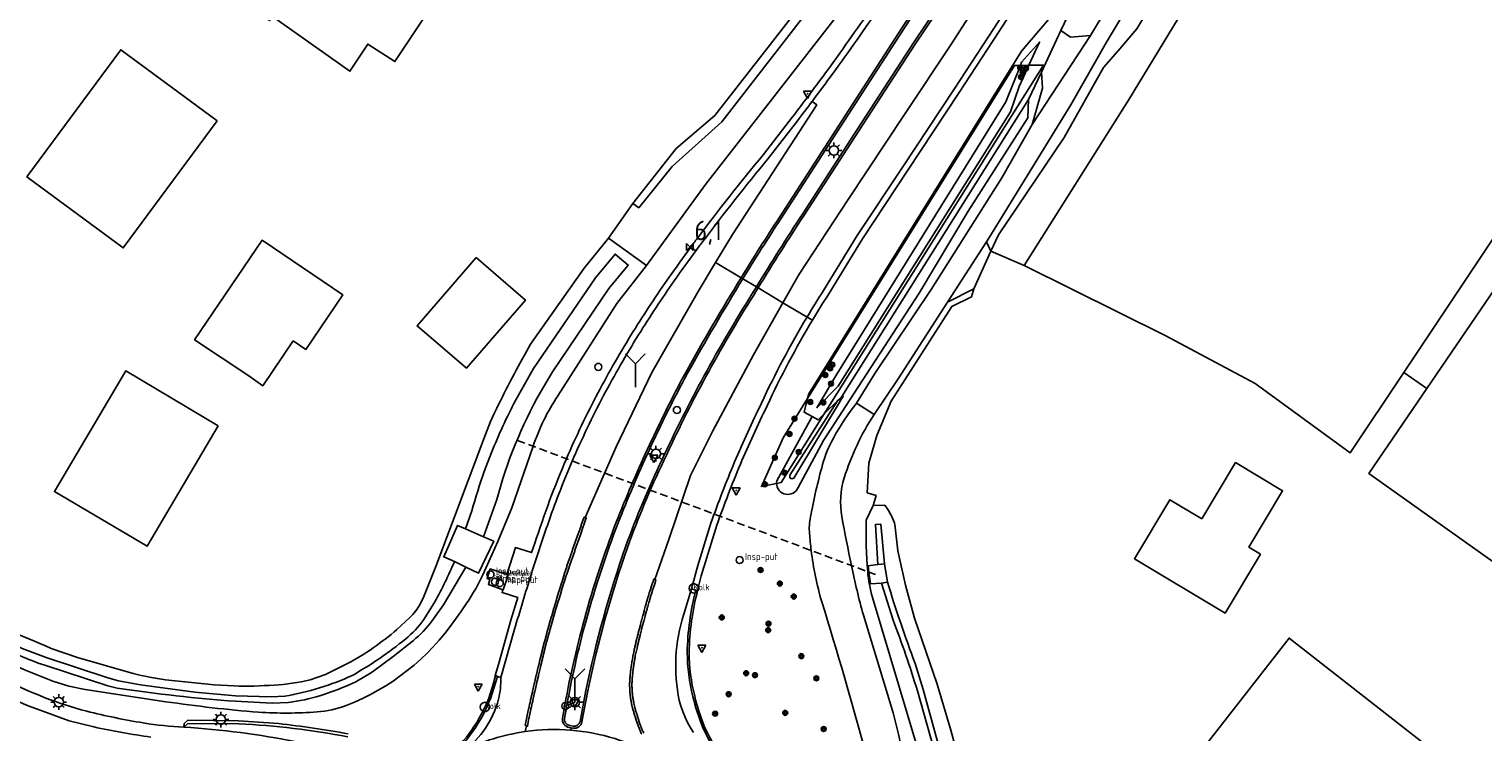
# Model space of a CAD drawing. Extents: x 165936 to 168762, y 445225 to 450407.
# Tile 10 of 69: x 166248 to 166434, y 445532 to 445622. Entities that reach past the tile are written whole.
import ezdxf

# ---------------------------------------------------------------- set-up
doc = ezdxf.new("R2010")
doc.units = 0
doc.header["$LTSCALE"] = 4
doc.linetypes.add('STIPPELFIJN', pattern=[0.375, 0.25, -0.125])
doc.layers.get('0').update_dxf_attribs({"linetype": 'CONTINUOUS'})
for name, color, linetype in [('G_BTD', 3, 'CONTINUOUS'), ('G_OTD', 32, 'CONTINUOUS'), ('G_OWG', 6, 'CONTINUOUS'), ('G_OWT', 6, 'CONTINUOUS'), ('G_PND', 1, 'CONTINUOUS'), ('G_WGD', 7, 'CONTINUOUS'), ('G_WGI', 1, 'CONTINUOUS'), ('G_WTD', 5, 'CONTINUOUS'), ('LKWDUP', 5, 'CONTINUOUS'), ('PPALHM', 10, 'CONTINUOUS'), ('PVGO', 102, 'CONTINUOUS')]:
    doc.layers.add(name, color=color, linetype=linetype)
for name, color, linetype, true_color in [('PBRD', 7, 'CONTINUOUS', 0xbd2877), ('PPAL', 7, 'CONTINUOUS', 0xbd2877), ('PPUT', 7, 'CONTINUOUS', 0xbd2877)]:
    doc.layers.add(name, color=color, linetype=linetype, true_color=true_color)
doc.styles.add('ISO', font='ISO')
doc.styles.get("Standard").update_dxf_attribs({"font": 'ISO'})

# ---------------------------------------------------------------- blocks, each defined once
blk = doc.blocks.new('boom')
at = {"color": 0}
for radius in [0.315, 0.225, 0.135]:
    blk.add_circle((0, 0), radius, dxfattribs=at)
blk = doc.blocks.new('lichtmast')
at = {"color": 0}
for p, q in [((-0.6, 0), (-1, 0)), ((-0.71, 0.71), (-0.42, 0.42)), ((0, 0.6), (0, 1)), ((0.42, 0.42), (0.71, 0.71)), ((0.6, 0), (1, 0)), ((-0.42, -0.42), (-0.71, -0.71)), ((0, -0.6), (0, -1)), ((0.42, -0.42), (0.71, -0.71))]:
    blk.add_line(p, q, dxfattribs=at)
blk.add_circle((0, 0), 0.6, dxfattribs=at)
blk = doc.blocks.new('verkeersbord-pl')
at = {"linetype": 'Continuous'}
blk.add_circle((0, 0), 0.03, dxfattribs=at)
blk = doc.blocks.new('verkeersbord')
at = {"color": 0}
for p, q in [((0.5, 0.32), (-0.5, 0.32)), ((-0.5, 0.32), (0, -0.6)), ((0, -0.6), (0.5, 0.32))]:
    blk.add_line(p, q, dxfattribs=at)
blk = doc.blocks.new('klok')
at = {"color": 0}
blk.add_circle((0, 0), 0.45, dxfattribs=at)
at = {"style": 'ISO'}
blk.add_attdef('KLOK', (0.7, 0), '', height=0.9, dxfattribs=at)
blk = doc.blocks.new('aanduidingsbord')
at = {"color": 0}
for p, q in [((-0.81, -0.33), (0, 0)), ((-1.45, -0.5), (-1.01, -0.5))]:
    blk.add_line(p, q, dxfattribs=at)
blk.add_circle((-1.23, -0.5), 0.45, dxfattribs=at)
blk = doc.blocks.new('wegwijzer')
at = {"color": 0}
for q in [(-0.424, 1.424), (0.424, 1.424), (0, 0)]:
    blk.add_line((0, 1), q, dxfattribs=at)
blk = doc.blocks.new('kolk')
at = {"color": 0}
blk.add_circle((0, 0), 0.6, dxfattribs=at)
at = {"color": 0, "linetype": 'Continuous', "style": 'ISO'}
blk.add_attdef('KOLK', (-0.04, -0.26), '', height=0.8, dxfattribs=at)
blk = doc.blocks.new('kilometerpaal')
at = {"color": 0}
for p, q in [((-0.44, 0.44), (0.44, -0.44)), ((-0.44, -0.44), (-0.44, 0.44)), ((0.44, 0.44), (-0.44, -0.44)), ((0.44, -0.44), (0.44, 0.44))]:
    blk.add_line(p, q, dxfattribs=at)
at = {"color": 0, "style": 'ISO'}
blk.add_attdef('KILOMETERPAAL', (0.59, 0.87), '', height=2.5, dxfattribs=at)
blk = doc.blocks.new('verkeersteller')
at = {"color": 0}
blk.add_circle((0, 0), 0.45, dxfattribs=at)
blk = doc.blocks.new('waterleidingput')
at = {"linetype": 'ByBlock', "lineweight": -2}
h = blk.add_hatch(color=0, dxfattribs=at)
h.dxf.hatch_style = 1
edge = h.paths.add_edge_path()
edge.add_spline(control_points=[(0.44, 0), (0.44, 0.04), (0.43, 0.09), (0.36, 0.2), (0.28, 0.26), (0.09, 0.32), (-0.02, 0.33), (-0.22, 0.29), (-0.31, 0.24), (-0.42, 0.12), (-0.44, 0.06), (-0.44, -0.06), (-0.42, -0.12), (-0.33, -0.22), (-0.28, -0.26), (-0.1, -0.33), (0.04, -0.33), (0.27, -0.27), (0.37, -0.2), (0.43, -0.08), (0.44, -0.04), (0.44, 0)], knot_values=[0, 0, 0, 0, 0.380029, 0.380029, 1.118666, 1.118666, 1.857303, 1.857303, 2.59594, 2.59594, 3.13294, 3.13294, 3.66994, 3.66994, 4.20694, 4.20694, 5.079565, 5.079565, 5.952189, 5.952189, 6.283185, 6.283185, 6.283185, 6.283185], degree=3, periodic=0)
edge = h.paths.add_edge_path(flags=16)
edge.add_ellipse((0, 0), major_axis=(0.392, 0), ratio=0.689655, start_angle=0, end_angle=360)
h = blk.add_hatch(color=0, dxfattribs=at)
h.dxf.hatch_style = 1
h.paths.add_polyline_path([(-0.05, -0.09, -0.141608), (-0.09, -0.05), (-0.1, -0.09), (-0.17, 0.17), (-0.22, 0.17), (-0.13, -0.17), (-0.08, -0.17)])
at = {"linetype": 'ByBlock', "lineweight": -2, "true_color": 0x104b6e}
h = blk.add_hatch(color=156, dxfattribs=at)
h.dxf.hatch_style = 1
h.paths.add_polyline_path([(0.1, 0, 1), (-0.1, 0, 1)])
at = {"linetype": 'ByBlock', "lineweight": -2}
h = blk.add_hatch(color=0, dxfattribs=at)
h.dxf.hatch_style = 1
h.paths.add_polyline_path([(0.02, 0.17), (-0.03, 0.17), (-0.05, 0.09, -0.269854), (0.05, 0.09)])
h = blk.add_hatch(color=0, dxfattribs=at)
h.dxf.hatch_style = 1
h.paths.add_polyline_path([(0.23, 0.17), (0.17, 0.17), (0.1, -0.09), (0.09, -0.05, -0.141608), (0.05, -0.09), (0.07, -0.17), (0.12, -0.17)])
at = {"color": 0, "linetype": 'ByBlock', "lineweight": -2}
blk.add_attdef('WATERLEIDINGPUT', (0.5, 0.35), '', height=0.5, dxfattribs=at)

msp = doc.modelspace()

# ---------------------------------------------------------------- linework, layer by layer
at = {"layer": 'G_BTD', "linetype": 'Continuous', "transparency": 33554687}
for points in [[(166375.199, 445591.351), (166388.56, 445612.518), (166418.062, 445661.069), (166457.617, 445724.833), (166486.021, 445767.661)], [(166423.748, 445577.691), (166458.675, 445630.113), (166530.749, 445736.83), (166486.021, 445767.661)], [(166591.737, 445694.863), (166587.862, 445697.462), (166534.767, 445734.06), (166426.689, 445575.625)]]:
    msp.add_lwpolyline(points, dxfattribs=at)
at = {"layer": 'G_OTD', "linetype": 'Continuous', "transparency": 33554687}
for points in [[(166331.924, 445674.974), (166331.473, 445675.084), (166326.85, 445660.443), (166322.055, 445663.702), (166311.015, 445648.711), (166313.767, 445646.903), (166304.023, 445633.258), (166304.839, 445632.687), (166294.71, 445617.429), (166291.243, 445619.684), (166288.963, 445616.193), (166279.053, 445623.197), (166278.663, 445622.684), (166255.423, 445639.287), (166266.439, 445655.436), (166254.828, 445663.822), (166273.266, 445689.544), (166276.14, 445693.577), (166278.926, 445697.533), (166284.489, 445705.148)], [(166370.944, 445593.186), (166375.199, 445591.351)], [(166375.199, 445591.351), (166393.323, 445582.355), (166404.729, 445576.276), (166416.9, 445567.413), (166423.748, 445577.691)], [(166423.748, 445577.691), (166426.689, 445575.625)], [(166449.817, 445477.145), (166442.898, 445481.52), (166462.823, 445512.454), (166461.913, 445513.027), (166459.213, 445514.826), (166468.441, 445528.888), (166466.014, 445530.369), (166466.548, 445531.233), (166464.332, 445532.752), (166419.282, 445564.767), (166426.689, 445575.625)]]:
    msp.add_lwpolyline(points, dxfattribs=at)
at = {"layer": 'G_OWG', "linetype": 'Continuous', "transparency": 33554687}
for points in [[(166370.358, 445659.229), (166350.165, 445629.196), (166335.627, 445610.562), (166330.7, 445606.34), (166325.157, 445599.307)], [(166388.911, 445647.87), (166383.379, 445638.995), (166377.595, 445629.973), (166371.972, 445621.233), (166366.894, 445613.476), (166360.335, 445603.54), (166354.514, 445594.762), (166350.206, 445587.746)], [(166401.599, 445640.923), (166399.993, 445638.907), (166389.609, 445621.629), (166387.165, 445618.78), (166385.35, 445616.687), (166380.291, 445607.746), (166371.915, 445595.289), (166370.944, 445593.186)], [(166361.404, 445637.869), (166352.225, 445624.503), (166334.444, 445601.731), (166326.873, 445591.38)], [(166325.157, 445599.307), (166325.908, 445598.738), (166330.196, 445604.01), (166336.546, 445609.73), (166351.159, 445628.599)], [(166347.505, 445574.361), (166347.655, 445574.952), (166374.864, 445618.772), (166378.301, 445622.814), (166381.32, 445624.417), (166379.896, 445621.4)], [(166377.392, 445616.093), (166379.896, 445621.4)], [(166379.896, 445621.4), (166381.13, 445620.538), (166383.683, 445620.782)], [(166374.706, 445616.95), (166374.863, 445617.342), (166377.176, 445619.94), (166375.795, 445616.962)], [(166347.505, 445574.361), (166373.94, 445616.942), (166374.706, 445616.95)], [(166374.706, 445616.95), (166372.837, 445612.271), (166351.245, 445577.455), (166348.686, 445573.181), (166351.413, 445575.941), (166373.455, 445611.001), (166374.545, 445614.265), (166375.795, 445616.962)], [(166375.795, 445616.962), (166377.651, 445616.982), (166349.619, 445572.378)], [(166374.706, 445616.95), (166375.795, 445616.962)], [(166377.392, 445616.093), (166375.744, 445612.601)], [(166376.213, 445609.374), (166377.538, 445614.057), (166377.392, 445616.093)], [(166375.744, 445612.601), (166375.648, 445610.242), (166368.018, 445598.312), (166361.758, 445587.816), (166353.911, 445575.761), (166349.52, 445568.992), (166346.275, 445562.988)], [(166375.744, 445612.601), (166351.854, 445574.597), (166351.319, 445574.066)], [(166341.836, 445605.537), (166345.57, 445610.357)], [(166322.036, 445594.852), (166325.157, 445599.307)], [(166332.523, 445593.671), (166333.213, 445593.259)], [(166339.221, 445589.672), (166339, 445589.804)], [(166340.954, 445588.637), (166339.221, 445589.672)], [(166341.175, 445588.505), (166340.954, 445588.637)], [(166368.746, 445588.383), (166368.449, 445587.335), (166365.923, 445586.101), (166358.182, 445574.026), (166356.356, 445569.62), (166356.097, 445568.736), (166355.319, 445566.086), (166355.122, 445562.29), (166356.25, 445561.952), (166355.89, 445560.679)], [(166348.111, 445584.364), (166347.424, 445584.774)], [(166343.52, 445563.505), (166341.599, 445563.094), (166344.368, 445569.308), (166347.505, 445574.361)], [(166347.505, 445574.361), (166347.061, 445572.608), (166348.06, 445572.047)], [(166343.52, 445563.505), (166344.124, 445563.634), (166349.619, 445572.378)], [(166349.619, 445572.378), (166348.843, 445571.608), (166348.06, 445572.047)], [(166349.619, 445572.378), (166351.319, 445574.066)], [(166343.556, 445563.841), (166348.06, 445572.047)], [(166316.646, 445566.652), (166316.648, 445566.655)], [(166335.884, 445558.144), (166333.896, 445551.685), (166333.432, 445549.826)], [(166309.029, 445551.831), (166310.124, 445555.284), (166312.203, 445554.662), (166312.62, 445555.864)], [(166308.539, 445549.905), (166306.677, 445550.581), (166306.869, 445551.218), (166306.507, 445551.359), (166306.917, 445552.568), (166309.029, 445551.831)], [(166308.539, 445549.905), (166308.579, 445549.89), (166309.205, 445551.77), (166309.029, 445551.831)], [(166307.586, 445538.924), (166307.534, 445538.944), (166307.952, 445540.333), (166309.562, 445546.019), (166310.42, 445548.898), (166308.417, 445549.531), (166308.539, 445549.905)], [(166333.186, 445549.869), (166332.64, 445550.014)], [(166333.186, 445549.869), (166333.432, 445549.826)], [(166307.854, 445538.819), (166307.586, 445538.924)], [(166306.924, 445535.967), (166307.854, 445538.819)], [(166307.854, 445538.819), (166308.248, 445538.665)], [(166267.724, 445532.343), (166267.779, 445532.805), (166268.242, 445533.238), (166274.721, 445533.16), (166279.818, 445532.801)], [(166267.724, 445532.343), (166268.204, 445532.778), (166269.3, 445532.818), (166274.736, 445532.751)]]:
    msp.add_lwpolyline(points, dxfattribs=at)
for points in [[(166350.065, 445616.374, 0.0039047), (166356.153, 445624.941)], [(166345.57, 445610.357, 0.0049261), (166350.065, 445616.374)], [(166333.396, 445594.848, -0.0119718), (166341.836, 445605.537)], [(166332.523, 445593.671, -0.0020508), (166333.396, 445594.848)], [(166329.778, 445589.86, -0.0054947), (166332.523, 445593.671)], [(166325.198, 445582.922, -0.0126777), (166329.778, 445589.86)], [(166350.206, 445587.746, 0.0081522), (166348.111, 445584.364)], [(166348.111, 445584.364, 0.0255867), (166342.317, 445573.426)], [(166320.697, 445575.104, -0.0157985), (166325.198, 445582.922)], [(166316.648, 445566.655, -0.0192408), (166320.697, 445575.104)], [(166342.317, 445573.426, 0.010346), (166338.902, 445565.954)], [(166312.62, 445555.864, -0.024293), (166316.646, 445566.652)], [(166338.902, 445565.954, 0.0151261), (166335.884, 445558.144)], [(166343.52, 445563.505, -0.0594788), (166343.556, 445563.841)], [(166346.275, 445562.988, -0.8221385), (166343.52, 445563.505)], [(166332.099, 445541.892, -0.0570557), (166333.186, 445549.869)], [(166332.822, 445536.267, -0.0592045), (166332.099, 445541.892)], [(166301.622, 445528.373, 0.1198718), (166306.924, 445535.967)], [(166334.057, 445532.375, -0.037722), (166332.822, 445536.267)], [(166274.736, 445532.751, -0.0361569), (166288.702, 445531.084)], [(166279.818, 445532.801, -0.013663), (166288.748, 445531.489)], [(166336.152, 445528.779, -0.0557623), (166334.057, 445532.375)]]:
    msp.add_lwpolyline(points, format="xyb", dxfattribs=at)
at = {"layer": 'G_OWT', "linetype": 'Continuous', "transparency": 33554687}
for points in [[(166312.077, 445581.313), (166318.922, 445591.015), (166322.036, 445594.852)], [(166322.036, 445594.852), (166326.873, 445591.38)], [(166326.873, 445591.38), (166323.098, 445586.506), (166315.56, 445574.687)], [(166297.952, 445548.059), (166298.424, 445549.025), (166299.947, 445552.856), (166306.068, 445569.204)], [(166312.394, 445568.248), (166309.648, 445560.379), (166307.881, 445556.066), (166305.956, 445551.797), (166305.088, 445550.115)], [(166355.89, 445560.679), (166355.002, 445558.782)], [(166355.89, 445560.679), (166357.394, 445560.702)], [(166303.737, 445557.695), (166302.73, 445558.138), (166300.964, 445554.124), (166302.337, 445553.52)], [(166358.591, 445558.469), (166358.715, 445557.921), (166359.055, 445554.871), (166360.015, 445550.472), (166361.185, 445546.285), (166364.06, 445537.842), (166365.818, 445531.942)], [(166303.789, 445552.792), (166305.414, 445552.017), (166307.363, 445556.099), (166306.025, 445556.688)], [(166356.946, 445550.751), (166355.531, 445550.668), (166355.335, 445552.163), (166355.23, 445552.961), (166356.482, 445553.132)], [(166357.718, 445550.858), (166357.345, 445553.22)], [(166355.798, 445548.927), (166361.466, 445529.931)], [(166239.145, 445547.091), (166238.669, 445545.976), (166237.941, 445544.267), (166243.781, 445541.284), (166247.322, 445539.654), (166250.945, 445538.217), (166252.998, 445537.578), (166255.104, 445537.143), (166265.407, 445535.588)], [(166294.967, 445544.82), (166296.639, 445546.362)], [(166250.754, 445542.395), (166254.111, 445541.249), (166261.256, 445539.212)], [(166283.871, 445538.399), (166285.824, 445539.084), (166288.652, 445540.453)], [(166265.387, 445538.402), (166271.609, 445537.75), (166274.16, 445537.601)]]:
    msp.add_lwpolyline(points, dxfattribs=at)
for points in [[(166307.967, 445573.589, -0.0142128), (166312.077, 445581.313)], [(166315.56, 445574.687, 0.0686241), (166312.394, 445568.248)], [(166306.068, 445569.204, -0.026159), (166307.967, 445573.589)], [(166357.394, 445560.702, -0.0623393), (166358.591, 445558.469)], [(166355.002, 445558.782, 0.0260564), (166355.183, 445552.219)], [(166355.183, 445552.219, 0.0531212), (166355.798, 445548.927)], [(166305.088, 445550.115, -0.0291532), (166302.462, 445546.126)], [(166239.145, 445547.091, -0.0156589), (166250.754, 445542.395)], [(166296.639, 445546.362, 0.067773), (166297.952, 445548.059)], [(166302.462, 445546.126, -0.150808), (166288.477, 445535.104)], [(166288.652, 445540.453, 0.0543007), (166294.967, 445544.82)], [(166261.256, 445539.212, 0.0367582), (166265.387, 445538.402)], [(166274.16, 445537.601, 0.0271209), (166279.285, 445537.72)], [(166279.285, 445537.72, 0.0477406), (166283.871, 445538.399)], [(166277.267, 445534.241, -0.015608), (166265.407, 445535.588)], [(166284.769, 445534.288, -0.0339913), (166277.267, 445534.241)], [(166288.477, 445535.104, -0.0717064), (166284.769, 445534.288)], [(166365.818, 445531.942, -0.043088), (166367.265, 445524.308)]]:
    msp.add_lwpolyline(points, format="xyb", dxfattribs=at)
at = {"layer": 'G_PND', "linetype": 'Continuous', "transparency": 33554687}
for points in [[(166271.967, 445609.863), (166259.976, 445593.602), (166247.656, 445602.687), (166259.647, 445618.948), (166271.967, 445609.863)], [(166281.72, 445581.72), (166283.323, 445580.643), (166288.035, 445587.607), (166277.716, 445594.583), (166269.1, 445581.875), (166276.023, 445577.275), (166277.82, 445575.989), (166281.72, 445581.72)], [(166305.106, 445592.389), (166311.41, 445586.941), (166303.867, 445578.214), (166297.545, 445583.64), (166305.106, 445592.389)], [(166272.127, 445570.878), (166263.011, 445555.456), (166251.168, 445562.455), (166260.284, 445577.878), (166272.127, 445570.878)], [(166397.91, 445558.963), (166402.236, 445566.163), (166408.236, 445562.558), (166403.91, 445555.358), (166405.419, 445554.451), (166400.887, 445546.908), (166389.306, 445553.866), (166393.838, 445561.409), (166397.91, 445558.963)], [(166393.602, 445523.903), (166409.082, 445543.721), (166431.128, 445526.501), (166415.648, 445506.683)]]:
    msp.add_lwpolyline(points, dxfattribs=at)
at = {"layer": 'G_WGD', "linetype": 'Continuous', "transparency": 33554687}
for points in [[(166388.232, 445648.293), (166382.703, 445639.422), (166376.922, 445630.405), (166371.301, 445621.669), (166366.225, 445613.915), (166359.668, 445603.981), (166353.84, 445595.193), (166349.529, 445588.172)], [(166400.559, 445641.532), (166393.563, 445633.042), (166385.731, 445619.911), (166381.185, 445611.904), (166370.666, 445594.867), (166370.362, 445594.394)], [(166398.353, 445642.825), (166390.332, 445631.868), (166383.683, 445620.782)], [(166365.689, 445631.122), (166359.115, 445621.061), (166343.85, 445597.475)], [(166368.914, 445631.101), (166371.993, 445629.243), (166365.88, 445619.703), (166359.891, 445610.684), (166352.673, 445599.782), (166346.432, 445590.275), (166344.348, 445586.61)], [(166347.042, 445597.8), (166353.59, 445607.867), (166361.248, 445619.677), (166368.914, 445631.101)], [(166376.213, 445609.374), (166383.683, 445620.782)], [(166335.727, 445591.758), (166337.883, 445595.342), (166348.657, 445611.9), (166348.065, 445612.329)], [(166346.204, 445609.869), (166342.46, 445605.037)], [(166353.766, 445573.778), (166356.109, 445577.548), (166363.31, 445588.311), (166372.349, 445602.551), (166376.213, 445609.374)], [(166365.406, 445586.683), (166370.362, 445594.394)], [(166370.944, 445593.186), (166368.746, 445588.383)], [(166370.362, 445594.394), (166370.944, 445593.186)], [(166319.048, 445559.13), (166323.018, 445568.159), (166327.557, 445577.667), (166333.484, 445588.029), (166335.727, 445591.758)], [(166339, 445589.804), (166335.727, 445591.758)], [(166340.599, 445587.56), (166340.887, 445588.033), (166341.175, 445588.505)], [(166341.175, 445588.505), (166344.348, 445586.61)], [(166368.746, 445588.383), (166365.406, 445586.683)], [(166344.348, 445586.61), (166340.562, 445579.952), (166335.361, 445570.222), (166332.516, 445564.5), (166329.748, 445556.348), (166327.968, 445551.198)], [(166344.348, 445586.61), (166347.424, 445584.774)], [(166365.406, 445586.683), (166359.094, 445576.863), (166356.007, 445572.322)], [(166353.766, 445573.778), (166356.007, 445572.322)], [(166318.518, 445558.089), (166318.181, 445557.139)], [(166318.474, 445557.036), (166318.808, 445557.987)], [(166318.518, 445558.089), (166318.551, 445558.183)], [(166319.048, 445559.13), (166318.905, 445559.181), (166318.551, 445558.183)], [(166318.808, 445557.987), (166318.841, 445558.081)], [(166318.841, 445558.081), (166319.191, 445559.079), (166319.048, 445559.13)], [(166332.64, 445550.014), (166333.447, 445553.013), (166335.125, 445558.396)], [(166317.778, 445556.001), (166317.441, 445555.051)], [(166317.74, 445554.945), (166318.074, 445555.896)], [(166317.778, 445556.001), (166317.811, 445556.095)], [(166318.148, 445557.045), (166317.811, 445556.095)], [(166318.074, 445555.896), (166318.107, 445555.99)], [(166318.107, 445555.99), (166318.441, 445556.941)], [(166318.148, 445557.045), (166318.181, 445557.139)], [(166318.441, 445556.941), (166318.474, 445557.036)], [(166317.036, 445553.905), (166316.722, 445552.947)], [(166317.018, 445552.851), (166317.341, 445553.805)], [(166317.036, 445553.905), (166317.069, 445553.999)], [(166317.408, 445554.957), (166317.069, 445553.999)], [(166317.341, 445553.805), (166317.374, 445553.9)], [(166317.374, 445553.9), (166317.707, 445554.851)], [(166317.408, 445554.957), (166317.441, 445555.051)], [(166317.707, 445554.851), (166317.74, 445554.945)], [(166316.383, 445551.89), (166316.692, 445552.851)], [(166316.692, 445552.851), (166316.722, 445552.947)], [(166316.986, 445552.756), (166317.018, 445552.851)], [(166316.019, 445550.737), (166315.72, 445549.773)], [(166315.992, 445549.69), (166316.296, 445550.65)], [(166316.019, 445550.737), (166316.049, 445550.833)], [(166316.352, 445551.795), (166316.049, 445550.833)], [(166316.296, 445550.65), (166316.327, 445550.746)], [(166316.637, 445551.704), (166316.327, 445550.746)], [(166316.352, 445551.795), (166316.383, 445551.89)], [(166316.637, 445551.704), (166316.668, 445551.799)], [(166327.438, 445550.066), (166327.284, 445549.586)], [(166327.438, 445550.066), (166327.468, 445550.161)], [(166327.622, 445550.64), (166327.468, 445550.161)], [(166327.622, 445550.64), (166327.652, 445550.736)], [(166327.968, 445551.198), (166327.84, 445551.256), (166327.73, 445550.977), (166327.652, 445550.736)], [(166327.723, 445549.974), (166327.754, 445550.069)], [(166327.754, 445550.069), (166327.908, 445550.549)], [(166327.908, 445550.549), (166327.938, 445550.644)], [(166327.938, 445550.644), (166328.097, 445551.14), (166327.968, 445551.198)], [(166315.081, 445547.649), (166315.369, 445548.616)], [(166315.344, 445547.571), (166315.635, 445548.536)], [(166315.369, 445548.616), (166315.398, 445548.712)], [(166315.398, 445548.712), (166315.691, 445549.677)], [(166315.635, 445548.536), (166315.664, 445548.632)], [(166315.664, 445548.632), (166315.962, 445549.594)], [(166315.691, 445549.677), (166315.72, 445549.773)], [(166315.962, 445549.594), (166315.992, 445549.69)], [(166326.906, 445548.335), (166326.933, 445548.431)], [(166327.074, 445548.915), (166326.933, 445548.431)], [(166327.056, 445547.77), (166327.194, 445548.252)], [(166327.074, 445548.915), (166327.102, 445549.011)], [(166327.253, 445549.491), (166327.134, 445549.119), (166327.102, 445549.011)], [(166327.194, 445548.252), (166327.222, 445548.348)], [(166327.222, 445548.348), (166327.362, 445548.83)], [(166327.253, 445549.491), (166327.284, 445549.586)], [(166327.362, 445548.83), (166327.39, 445548.926)], [(166327.39, 445548.926), (166327.421, 445549.031), (166327.539, 445549.399)], [(166327.539, 445549.399), (166327.57, 445549.495)], [(166327.57, 445549.495), (166327.723, 445549.974)], [(166332.64, 445550.014), (166331.65, 445546.784)], [(166314.465, 445545.517), (166314.742, 445546.488)], [(166314.725, 445545.444), (166315.003, 445546.413)], [(166314.742, 445546.488), (166314.77, 445546.584)], [(166315.053, 445547.553), (166314.77, 445546.584)], [(166315.003, 445546.413), (166315.031, 445546.509)], [(166315.315, 445547.475), (166315.031, 445546.509)], [(166315.053, 445547.553), (166315.081, 445547.649)], [(166315.315, 445547.475), (166315.344, 445547.571)], [(166326.419, 445546.592), (166326.288, 445546.105)], [(166326.419, 445546.592), (166326.445, 445546.688)], [(166326.578, 445547.174), (166326.445, 445546.688)], [(166326.578, 445547.174), (166326.605, 445547.27)], [(166326.578, 445546.028), (166326.708, 445546.513)], [(166326.74, 445547.755), (166326.605, 445547.27)], [(166326.708, 445546.513), (166326.734, 445546.609)], [(166326.734, 445546.609), (166326.867, 445547.094)], [(166326.74, 445547.755), (166326.768, 445547.851)], [(166326.867, 445547.094), (166326.894, 445547.19)], [(166327.029, 445547.673), (166327.056, 445547.77)], [(166359.01, 445531.938), (166358.421, 445534.163), (166354.641, 445546.635)], [(166308.248, 445538.665), (166310.025, 445544.858)], [(166314.438, 445545.421), (166314.166, 445544.449)], [(166314.426, 445544.377), (166314.697, 445545.348)], [(166314.438, 445545.421), (166314.465, 445545.517)], [(166314.697, 445545.348), (166314.725, 445545.444)], [(166325.959, 445544.84), (166325.836, 445544.352)], [(166325.959, 445544.84), (166325.984, 445544.937)], [(166326.109, 445545.425), (166325.984, 445544.937)], [(166326.109, 445545.425), (166326.134, 445545.522)], [(166326.127, 445544.28), (166326.25, 445544.766)], [(166326.262, 445546.009), (166326.134, 445545.522)], [(166326.25, 445544.766), (166326.274, 445544.863)], [(166326.262, 445546.009), (166326.288, 445546.105)], [(166326.274, 445544.863), (166326.399, 445545.349)], [(166326.399, 445545.349), (166326.425, 445545.446)], [(166326.425, 445545.446), (166326.552, 445545.932)], [(166326.552, 445545.932), (166326.578, 445546.028)], [(166313.846, 445543.283), (166313.598, 445542.301)], [(166313.846, 445543.283), (166313.872, 445543.379)], [(166314.11, 445543.211), (166313.868, 445542.233)], [(166314.139, 445544.353), (166313.872, 445543.379)], [(166314.11, 445543.211), (166314.134, 445543.308)], [(166314.134, 445543.308), (166314.399, 445544.281)], [(166314.139, 445544.353), (166314.166, 445544.449)], [(166314.399, 445544.281), (166314.426, 445544.377)], [(166325.526, 445543.082), (166325.411, 445542.592)], [(166325.526, 445543.082), (166325.549, 445543.18)], [(166325.667, 445543.669), (166325.549, 445543.18)], [(166325.667, 445543.669), (166325.691, 445543.766)], [(166325.812, 445544.255), (166325.836, 445544.352)], [(166325.818, 445543.013), (166325.841, 445543.11)], [(166325.841, 445543.11), (166325.959, 445543.598)], [(166325.959, 445543.598), (166325.983, 445543.695)], [(166326.103, 445544.183), (166326.127, 445544.28)], [(166313.307, 445541.127), (166313.069, 445540.146)], [(166313.307, 445541.127), (166313.331, 445541.224)], [(166313.331, 445541.224), (166313.574, 445542.204)], [(166313.347, 445540.08), (166313.582, 445541.06)], [(166313.574, 445542.204), (166313.598, 445542.301)], [(166313.582, 445541.06), (166313.605, 445541.157)], [(166313.605, 445541.157), (166313.844, 445542.136)], [(166313.844, 445542.136), (166313.868, 445542.233)], [(166325.03, 445540.721), (166325.046, 445540.82)], [(166325.13, 445541.316), (166325.046, 445540.82)], [(166325.13, 445541.316), (166325.147, 445541.415)], [(166325.253, 445541.907), (166325.17, 445541.538)], [(166325.253, 445541.907), (166325.275, 445542.004)], [(166325.326, 445540.674), (166325.342, 445540.773)], [(166325.388, 445542.495), (166325.411, 445542.592)], [(166325.425, 445541.263), (166325.443, 445541.362)], [(166325.443, 445541.362), (166325.464, 445541.478), (166325.546, 445541.84)], [(166325.546, 445541.84), (166325.568, 445541.938)], [(166325.568, 445541.938), (166325.68, 445542.427)], [(166325.68, 445542.427), (166325.703, 445542.524)], [(166312.789, 445538.97), (166312.56, 445537.988)], [(166312.789, 445538.97), (166312.812, 445539.068)], [(166313.046, 445540.049), (166312.812, 445539.068)], [(166312.844, 445537.922), (166313.071, 445538.904)], [(166313.046, 445540.049), (166313.069, 445540.146)], [(166313.071, 445538.904), (166313.093, 445539.001)], [(166313.324, 445539.982), (166313.093, 445539.001)], [(166313.324, 445539.982), (166313.347, 445540.08)], [(166324.797, 445538.926), (166324.808, 445539.025)], [(166324.865, 445539.525), (166324.829, 445539.206)], [(166324.865, 445539.525), (166324.877, 445539.625)], [(166324.942, 445540.124), (166324.877, 445539.625)], [(166324.942, 445540.124), (166324.955, 445540.223)], [(166324.955, 445540.223), (166325.03, 445540.721)], [(166325.095, 445538.894), (166325.106, 445538.993)], [(166325.106, 445538.993), (166325.127, 445539.171), (166325.163, 445539.49)], [(166325.163, 445539.49), (166325.175, 445539.589)], [(166325.239, 445540.083), (166325.253, 445540.182)], [(166312.537, 445537.89), (166312.313, 445536.906)], [(166312.537, 445537.89), (166312.56, 445537.988)], [(166312.598, 445536.842), (166312.821, 445537.825)], [(166312.821, 445537.825), (166312.844, 445537.922)], [(166324.736, 445537.721), (166324.736, 445537.821)], [(166324.746, 445537.218), (166324.736, 445537.721)], [(166324.751, 445537.118), (166324.746, 445537.218)], [(166324.751, 445538.324), (166324.756, 445538.424)], [(166325.036, 445537.72), (166325.036, 445537.82)], [(166325.051, 445537.132), (166325.046, 445537.232)], [(166325.05, 445538.308), (166325.056, 445538.407)], [(166312.049, 445535.726), (166312.07, 445535.824)], [(166312.291, 445536.809), (166312.07, 445535.824)], [(166312.291, 445536.809), (166312.313, 445536.906)], [(166312.336, 445535.663), (166312.357, 445535.761)], [(166312.576, 445536.744), (166312.357, 445535.761)], [(166312.576, 445536.744), (166312.598, 445536.842)], [(166318.641, 445533.011), (166319.404, 445536.99)], [(166324.797, 445536.516), (166324.787, 445536.616)], [(166324.874, 445535.917), (166324.859, 445536.016)], [(166324.981, 445535.324), (166324.961, 445535.422)], [(166325.096, 445536.545), (166325.086, 445536.645)], [(166325.156, 445536.061), (166325.096, 445536.545)], [(166325.17, 445535.962), (166325.156, 445536.061)], [(166325.275, 445535.383), (166325.255, 445535.481)], [(166325.384, 445534.907), (166325.275, 445535.383)], [(166248.387, 445534.834), (166253.051, 445533.157), (166256.206, 445532.354)], [(166311.374, 445532.574), (166311.58, 445533.558)], [(166311.526, 445532.515), (166311.677, 445532.457), (166311.863, 445533.48), (166311.867, 445533.498)], [(166311.58, 445533.558), (166311.601, 445533.656)], [(166311.812, 445534.643), (166311.601, 445533.656)], [(166311.812, 445534.643), (166311.833, 445534.741)], [(166311.867, 445533.498), (166311.888, 445533.595)], [(166311.888, 445533.595), (166312.099, 445534.581)], [(166312.099, 445534.581), (166312.12, 445534.678)], [(166316.316, 445534.438), (166316.153, 445533.49)], [(166325.118, 445534.736), (166325.093, 445534.833)], [(166325.285, 445534.156), (166325.255, 445534.252)], [(166325.408, 445534.81), (166325.384, 445534.907)], [(166325.473, 445533.583), (166325.446, 445533.679)], [(166325.571, 445534.245), (166325.541, 445534.341)], [(166325.736, 445533.758), (166325.733, 445533.769)], [(166325.762, 445533.662), (166325.736, 445533.758)], [(166311.526, 445532.515), (166311.364, 445531.762)], [(166311.374, 445532.574), (166311.526, 445532.515)], [(166316.994, 445532.293), (166317.272, 445532.244)], [(166317.272, 445532.244), (166317.234, 445531.944)], [(166317.272, 445532.244), (166317.486, 445532.207)], [(166325.647, 445533.005), (166325.617, 445533.1)], [(166325.848, 445532.436), (166325.813, 445532.53)], [(166325.933, 445533.098), (166325.902, 445533.193)], [(166326.094, 445532.635), (166325.933, 445533.098)], [(166326.075, 445531.877), (166326.036, 445531.969)], [(166326.129, 445532.541), (166326.094, 445532.635)], [(166326.351, 445531.995), (166326.312, 445532.087)]]:
    msp.add_lwpolyline(points, dxfattribs=at)
for points in [[(166356.81, 445624.485, -0.0040084), (166350.712, 445615.904)], [(166350.712, 445615.904, -0.0025976), (166348.065, 445612.329)], [(166348.065, 445612.329, -0.0020751), (166346.204, 445609.869)], [(166334.036, 445594.368, -0.0119944), (166342.46, 445605.037)], [(166339, 445589.804, -0.006482), (166343.85, 445597.475)], [(166341.175, 445588.505, -0.0069916), (166347.042, 445597.8)], [(166330.433, 445589.401, -0.0053793), (166333.213, 445593.259)], [(166333.213, 445593.259, -0.001013), (166334.036, 445594.368)], [(166325.877, 445582.5, -0.0126787), (166330.433, 445589.401)], [(166331.907, 445577.7, -0.0101591), (166339, 445589.804)], [(166334.496, 445577.155, -0.0164638), (166340.599, 445587.56)], [(166347.424, 445584.774, -0.008539), (166349.529, 445588.172)], [(166341.594, 445573.769, -0.02561), (166347.424, 445584.774)], [(166321.404, 445574.729, -0.0158393), (166325.877, 445582.5)], [(166331.907, 445577.7, 0.0155416), (166326.979, 445567.81)], [(166329.118, 445566.428, -0.0169573), (166334.496, 445577.155)], [(166317.381, 445566.335, -0.0192192), (166321.404, 445574.729)], [(166338.166, 445566.268, -0.010366), (166341.594, 445573.769)], [(166350.797, 445569.294, -0.0398662), (166353.766, 445573.778)], [(166352.188, 445564.22, -0.06732), (166356.007, 445572.322)], [(166349.418, 445565.921, -0.0589607), (166350.797, 445569.294)], [(166326.979, 445567.81, 0.0137793), (166323.015, 445558.54)], [(166314.212, 445558.116, -0.0191211), (166317.381, 445566.335)], [(166324.465, 445555.315, -0.0256351), (166329.118, 445566.428)], [(166335.125, 445558.396, -0.0151181), (166338.166, 445566.268)], [(166347.855, 445559.216, -0.0207505), (166349.418, 445565.921)], [(166351.877, 445559.253, -0.122219), (166352.188, 445564.22)], [(166312.169, 445551.913, -0.0104592), (166314.212, 445558.116)], [(166323.015, 445558.54, 0.0245385), (166318.951, 445546.161)], [(166347.741, 445557.074, -0.0672352), (166347.855, 445559.216)], [(166353.107, 445552.997, -0.006398), (166351.877, 445559.253)], [(166347.963, 445554.924, -0.0111401), (166347.741, 445557.074)], [(166319.404, 445536.99, -0.0342132), (166324.465, 445555.315)], [(166349.307, 445548.357, -0.0408146), (166347.963, 445554.924)], [(166316.668, 445551.799, -0.0021947), (166316.986, 445552.756)], [(166354.641, 445546.635, -0.0179372), (166353.107, 445552.997)], [(166310.025, 445544.858, -0.0062221), (166312.169, 445551.913)], [(166326.768, 445547.851, -0.0038216), (166326.906, 445548.335)], [(166354.909, 445529.015, 0.0107504), (166349.307, 445548.357)], [(166326.894, 445547.19, -0.0024571), (166327.029, 445547.673)], [(166331.65, 445546.784, 0.1270156), (166331.072, 445535.73)], [(166318.951, 445546.161, 0.0231185), (166316.316, 445534.438)], [(166325.691, 445543.766, -0.0024038), (166325.812, 445544.255)], [(166325.703, 445542.524, -0.0023935), (166325.818, 445543.013)], [(166325.983, 445543.695, -0.0038647), (166326.103, 445544.183)], [(166325.17, 445541.538, -0.0093247), (166325.147, 445541.415)], [(166325.275, 445542.004, -0.0023794), (166325.388, 445542.495)], [(166325.425, 445541.263, 0.0059517), (166325.342, 445540.773)], [(166324.797, 445538.926, 0.0098942), (166324.756, 445538.424)], [(166324.808, 445539.025, -0.0060841), (166324.829, 445539.206)], [(166325.239, 445540.083, 0.0039818), (166325.175, 445539.589)], [(166325.253, 445540.182, -0.0059662), (166325.326, 445540.674)], [(166244.669, 445538.492, 0.0557085), (166255.296, 445534.382)], [(166308.248, 445538.665, -0.0761986), (166307.956, 445535.908)], [(166324.751, 445538.324, 0.0099908), (166324.736, 445537.821)], [(166324.787, 445536.616, -0.0121754), (166324.751, 445537.118)], [(166325.036, 445537.82, -0.00819), (166325.05, 445538.308)], [(166325.046, 445537.232, -0.0122899), (166325.036, 445537.72)], [(166325.086, 445536.645, -0.010361), (166325.051, 445537.132)], [(166325.056, 445538.407, -0.0103649), (166325.095, 445538.894)], [(166243.811, 445536.977, 0.0334645), (166248.387, 445534.834)], [(166303.463, 445529.311, 0.1777074), (166307.956, 445535.908)], [(166312.049, 445535.726, 0.0021497), (166311.833, 445534.741)], [(166312.12, 445534.678, -0.0021497), (166312.336, 445535.663)], [(166324.797, 445536.516, 0.0118183), (166324.859, 445536.016)], [(166324.874, 445535.917, 0.0101428), (166324.961, 445535.422)], [(166325.093, 445534.833, -0.0120572), (166324.981, 445535.324)], [(166325.255, 445535.481, -0.0104365), (166325.17, 445535.962)], [(166331.072, 445535.73, 0.0747219), (166332.885, 445531.651)], [(166255.296, 445534.382, 0.022118), (166262.536, 445532.874)], [(166316.153, 445533.49, 0.4102033), (166316.994, 445532.293)], [(166325.118, 445534.736, 0.0106472), (166325.255, 445534.252)], [(166325.285, 445534.156, 0.0100454), (166325.446, 445533.679)], [(166325.541, 445534.341, -0.0104271), (166325.408, 445534.81)], [(166325.473, 445533.583, 0.0119752), (166325.617, 445533.1)], [(166325.733, 445533.769, -0.0125781), (166325.571, 445534.245)], [(166325.762, 445533.662, 0.0084154), (166325.902, 445533.193)], [(166256.206, 445532.354, 0.014121), (166263.507, 445531.047)], [(166262.536, 445532.874, 0.0322074), (166267.724, 445532.343)], [(166267.724, 445532.343, -0.0315491), (166282.142, 445530.474)], [(166303.463, 445529.311, -0.0790723), (166311.364, 445531.762)], [(166311.364, 445531.762, -0.0558764), (166317.234, 445531.944)], [(166317.234, 445531.944, -0.1093523), (166328.109, 445528.598)], [(166317.486, 445532.207, 0.4108147), (166318.641, 445533.011)], [(166325.813, 445532.53, -0.0081602), (166325.647, 445533.005)], [(166326.036, 445531.969, -0.0081126), (166325.848, 445532.436)], [(166326.075, 445531.877, 0.0106848), (166326.284, 445531.419)], [(166326.312, 445532.087, -0.0110014), (166326.129, 445532.541)], [(166326.351, 445531.995, 0.0109776), (166326.554, 445531.549)], [(166360.736, 445521.267, 0.0219161), (166359.01, 445531.938)]]:
    msp.add_lwpolyline(points, format="xyb", dxfattribs=at)
at = {"layer": 'G_WGI', "linetype": 'Continuous', "transparency": 33554687}
for points in [[(166383.547, 445652.934), (166376.166, 445642.257), (166368.845, 445631.461), (166361.033, 445619.819), (166353.374, 445608.007), (166346.826, 445597.941)], [(166344.066, 445597.335), (166359.331, 445620.92), (166365.904, 445630.98)], [(166340.954, 445588.637), (166340.38, 445587.696)], [(166307.586, 445538.924), (166307.314, 445537.954), (166306.712, 445536.043)], [(166319.151, 445537.04), (166318.388, 445533.059)], [(166316.407, 445533.447), (166316.57, 445534.394)], [(166317.53, 445532.461), (166317.039, 445532.547)]]:
    msp.add_lwpolyline(points, dxfattribs=at)
for points in [[(166339.221, 445589.672, -0.006582), (166344.066, 445597.335)], [(166340.954, 445588.637, -0.0071105), (166346.826, 445597.941)], [(166339.221, 445589.672, 0.0102275), (166332.133, 445577.576)], [(166340.38, 445587.696, 0.0164732), (166334.27, 445577.278)], [(166327.213, 445567.702, -0.0155668), (166332.133, 445577.576)], [(166334.27, 445577.278, 0.0170482), (166328.885, 445566.538)], [(166323.255, 445558.446, -0.0138002), (166327.213, 445567.702)], [(166328.885, 445566.538, 0.0255799), (166324.222, 445555.401)], [(166319.2, 445546.093, -0.0245174), (166323.255, 445558.446)], [(166324.222, 445555.401, 0.0341461), (166319.151, 445537.04)], [(166333.432, 445549.826, 0.0583359), (166332.339, 445541.891)], [(166316.57, 445534.394, -0.0230844), (166319.2, 445546.093)], [(166333.055, 445536.324, -0.0592905), (166332.339, 445541.891)], [(166306.712, 445536.043, -0.1197124), (166301.474, 445528.542)], [(166334.278, 445532.468, -0.0376045), (166333.055, 445536.324)], [(166317.039, 445532.547, -0.4086706), (166316.407, 445533.447)], [(166318.388, 445533.059, -0.4121899), (166317.53, 445532.461)], [(166336.348, 445528.917, -0.0557074), (166334.278, 445532.468)]]:
    msp.add_lwpolyline(points, format="xyb", dxfattribs=at)
at = {"layer": 'G_WTD', "linetype": 'Continuous', "transparency": 33554687}
for points in [[(166313.327, 445575.162), (166314.868, 445577.748), (166322.086, 445588.407), (166324.567, 445591.416), (166322.869, 445592.815), (166320.388, 445589.806), (166312.459, 445578.201), (166310.146, 445574.113)], [(166351.319, 445574.066), (166352.058, 445574.654), (166345.74, 445564.151), (166345.463, 445564.1), (166345.235, 445564.209), (166345.235, 445564.553), (166351.319, 445574.066)], [(166307.082, 445567.466), (166306.149, 445565.012)], [(166306.025, 445556.688), (166307.744, 445561.45)], [(166303.737, 445557.695), (166304.552, 445560.011)], [(166303.737, 445557.695), (166306.025, 445556.688)], [(166357.345, 445553.22), (166356.848, 445558.288), (166356.168, 445558.238), (166356.482, 445553.132)], [(166303.789, 445552.792), (166300.918, 445547.99), (166299.424, 445545.877)], [(166302.337, 445553.52), (166303.789, 445552.792)], [(166357.345, 445553.22), (166356.482, 445553.132)], [(166356.946, 445550.751), (166357.718, 445550.858)], [(166356.946, 445550.751), (166358.429, 445545.992)], [(166299.838, 445548.343), (166298.415, 445546.096)], [(166280.616, 445536.3), (166278.882, 445536.199), (166274.332, 445536.339), (166269.122, 445536.806), (166262.183, 445537.727), (166259.374, 445538.252), (166258.016, 445538.622), (166250.098, 445541.218), (166247.025, 445542.398), (166241.752, 445544.839), (166239.447, 445546.084), (166239.249, 445545.676), (166239.076, 445545.32), (166241.333, 445544.037)], [(166297.08, 445543.422), (166294.504, 445541.36), (166291.837, 445539.418)], [(166249.921, 445540.251), (166258.009, 445537.633), (166259.203, 445537.335)], [(166364.989, 445526.376), (166364.431, 445529.279), (166362.28, 445537.15), (166361.255, 445540.479)], [(166274.324, 445535.636), (166279.003, 445535.398), (166281.125, 445535.473)], [(166361.539, 445536.966), (166364.011, 445528.206), (166364.437, 445525.29), (166364.843, 445519.876), (166365.139, 445510.831), (166365.145, 445508.298), (166364.715, 445495.478), (166365.297, 445495.263), (166365.742, 445495.592)]]:
    msp.add_lwpolyline(points, dxfattribs=at)
for points in [[(166307.744, 445561.45, -0.0626522), (166313.327, 445575.162)], [(166310.146, 445574.113, 0.0252493), (166307.082, 445567.466)], [(166306.149, 445565.012, 0.0181929), (166304.552, 445560.011)], [(166302.337, 445553.52, -0.0215483), (166299.838, 445548.343)], [(166357.718, 445550.858, 0.015516), (166361.255, 445540.479)], [(166298.415, 445546.096, -0.0716106), (166296.078, 445543.601)], [(166297.08, 445543.422, 0.055224), (166299.424, 445545.877)], [(166358.429, 445545.992, -0.0194773), (166361.539, 445536.966)], [(166296.078, 445543.601, -0.0398506), (166289.361, 445538.997)], [(166246.698, 445541.495, 0.0235457), (166249.921, 445540.251)], [(166289.361, 445538.997, -0.068296), (166280.616, 445536.3)], [(166288.958, 445537.792, 0.0459161), (166291.837, 445539.418)], [(166259.203, 445537.335, 0.0187245), (166274.324, 445535.636)], [(166281.125, 445535.473, 0.0701043), (166288.958, 445537.792)]]:
    msp.add_lwpolyline(points, format="xyb", dxfattribs=at)
at = {"layer": 'LKWDUP', "linetype": 'STIPPELFIJN', "lineweight": -3, "transparency": 33554687}
msp.add_lwpolyline([(166310.381, 445569.002), (166356.188, 445551.843)], dxfattribs=at)

# ---------------------------------------------------------------- block references
at = {"layer": 'PBRD', "transparency": 33554687}
for name, p in [('verkeersbord', (166347.49, 445613.33)), ('verkeersbord', (166327.827, 445566.77)), ('verkeersbord', (166338.362, 445562.607)), ('verkeersbord', (166338.362, 445562.607)), ('verkeersbord', (166333.974, 445542.488)), ('verkeersbord', (166305.374, 445537.514)), ('aanduidingsbord', (166317.744, 445535.524)), ('verkeersbord', (166317.744, 445535.524))]:
    msp.add_blockref(name, p, dxfattribs=at)
at = {"layer": 'PBRD', "transparency": 33554687, "xscale": 3, "yscale": 3, "zscale": 3}
for p in [(166325.468, 445575.799), (166317.744, 445535.524)]:
    msp.add_blockref('wegwijzer', p, dxfattribs=at)
at = {"layer": 'PPAL', "transparency": 33554687}
for name, p in [('verkeersbord-pl', (166347.49, 445613.33)), ('lichtmast', (166350.858, 445606.072)), ('verkeersteller', (166320.735, 445578.398)), ('verkeersteller', (166330.781, 445572.881)), ('lichtmast', (166328.107, 445567.283)), ('verkeersbord-pl', (166327.827, 445566.77)), ('verkeersbord-pl', (166338.362, 445562.607)), ('verkeersbord-pl', (166333.974, 445542.488)), ('verkeersbord-pl', (166305.374, 445537.514)), ('lichtmast', (166251.72, 445535.535)), ('lichtmast', (166317.744, 445535.524)), ('lichtmast', (166272.458, 445533.293))]:
    msp.add_blockref(name, p, dxfattribs=at)
at = {"layer": 'PPALHM', "transparency": 33554687}
msp.add_blockref('kilometerpaal', (166332.438, 445593.722), dxfattribs=at).add_auto_attribs({'KILOMETERPAAL': '6,1'})
at = {"layer": 'PPUT', "transparency": 33554687}
for name, p, values in [('klok', (166338.8, 445553.695), {'KLOK': 'Insp-put'}), ('klok', (166306.932, 445551.859), {'KLOK': 'Insp-put'}), ('waterleidingput', (166307.852, 445551.537), {'WATERLEIDINGPUT': 'WaterLput'}), ('waterleidingput', (166308, 445551.344), {'WATERLEIDINGPUT': 'WaterLput'}), ('waterleidingput', (166308.202, 445551.407), {'WATERLEIDINGPUT': 'WaterLput'}), ('klok', (166307.505, 445550.919), {'KLOK': 'Insp-put'}), ('klok', (166308.128, 445550.747), {'KLOK': 'Insp-put'}), ('kolk', (166332.937, 445550.083), {'KOLK': 'Kolk'}), ('kolk', (166306.217, 445534.909), {'KOLK': 'Kolk'})]:
    msp.add_blockref(name, p, dxfattribs=at).add_auto_attribs(values)
at = {"layer": 'PVGO', "transparency": 33554687}
for p in [(166374.691, 445616.645), (166374.788, 445615.458), (166375.012, 445615.972), (166375.429, 445616.549), (166350.37, 445578.215), (166350.656, 445578.675), (166349.757, 445577.356), (166350.494, 445576.251), (166347.854, 445573.91), (166349.501, 445573.85), (166345.824, 445571.776), (166345.185, 445569.817), (166343.307, 445566.787), (166346.359, 445567.512), (166344.523, 445564.874), (166342.034, 445563.39), (166341.48, 445552.429), (166343.949, 445550.694), (166345.729, 445549.029), (166336.52, 445546.365), (166342.451, 445544.731), (166342.499, 445545.559), (166346.691, 445541.417), (166339.64, 445539.227), (166340.771, 445538.984), (166348.617, 445538.579), (166337.401, 445536.544), (166335.665, 445534.053), (166344.639, 445534.158), (166349.548, 445532.09)]:
    msp.add_blockref('boom', p, dxfattribs=at)

doc.saveas('drawing.dxf')
